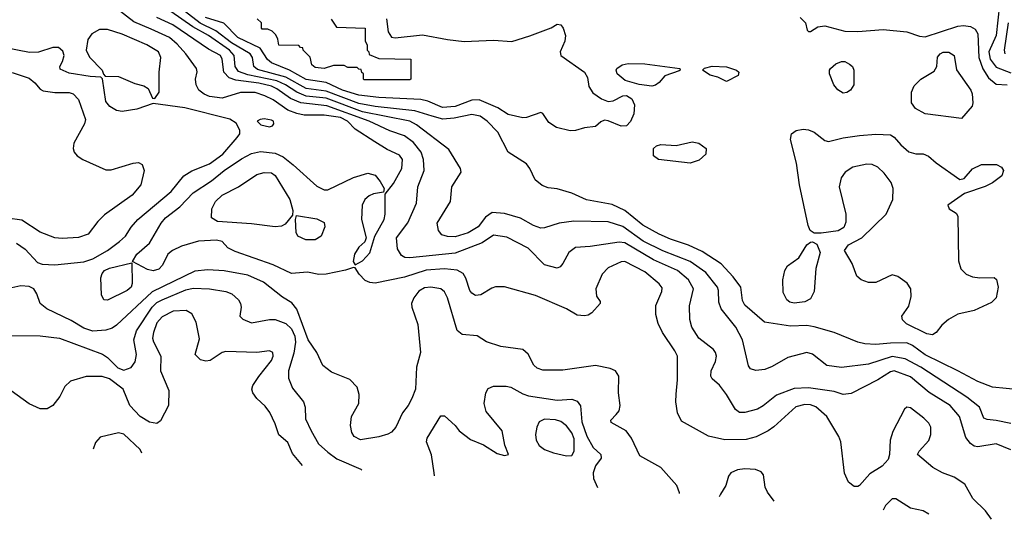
# Model space of a CAD drawing. Extents: x 1173079 to 1307053, y 522583 to 678478.
# Tile 64 of 256: x 1213042 to 1218450, y 528790 to 531532. Entities that reach past the tile are written whole.
import ezdxf

# ---------------------------------------------------------------- set-up
doc = ezdxf.new("R2010")
doc.units = 0

msp = doc.modelspace()

# ---------------------------------------------------------------- linework, layer by layer
at = {"layer": '0CON20XD'}
for points in [[(1218378.8, 528790.2), (1218346.4, 528836.3), (1218277.5, 528905), (1218232.8, 528982.8), (1218175, 529022.2), (1218111.2, 529045), (1218056.7, 529075), (1217972.5, 529145), (1217982.5, 529165), (1218035, 529222.5), (1218045.6, 529255), (1218045.6, 529295), (1218035, 529318), (1218008, 529345), (1217935, 529402), (1217915, 529406), (1217902.5, 529395), (1217838.3, 529271.7), (1217822.5, 529225), (1217820, 529145), (1217811.5, 529118.5), (1217778.5, 529081.5), (1217711.1, 529038.9), (1217655, 528976.2), (1217645, 528970), (1217625, 528970), (1217595, 528993.3), (1217573, 529043), (1217551.8, 529215), (1217542.1, 529245), (1217475.4, 529355), (1217415, 529407.7), (1217385, 529418.1), (1217355, 529419.7), (1217305, 529406.8), (1217185, 529298.2), (1217152.5, 529275), (1217087.4, 529242.6), (1217031.9, 529228.1), (1216915.9, 529225.9), (1216825, 529247.3), (1216677.9, 529327.9), (1216655.4, 529375.4), (1216646.4, 529435), (1216647.2, 529477.2), (1216655.4, 529555), (1216654.4, 529685), (1216641.1, 529715), (1216572.5, 529815), (1216549.5, 529865), (1216536.7, 529915), (1216535.7, 529964.3), (1216569.1, 530040.9), (1216570.2, 530060.2), (1216555, 530082.2), (1216475, 530148.7), (1216365, 530204.6), (1216345, 530203.1), (1216275, 530171.2), (1216241.5, 530135), (1216206, 530055), (1216211.2, 530015), (1216230, 529985), (1216230, 529975), (1216185, 529923.3), (1216165, 529910), (1216145, 529906.2), (1216105, 529911.2), (1216045.4, 529945.4), (1215875, 530019.2), (1215705, 530066.2), (1215655, 530066.2), (1215635, 530059.2), (1215575, 530022.5), (1215545, 530019.1), (1215525, 530030.5), (1215513.9, 530045), (1215493.1, 530113.1), (1215478.3, 530138.3), (1215445, 530156.9), (1215375, 530164.8), (1215275, 530158), (1215155, 530119.5), (1214995, 530086.4), (1214965, 530089.5), (1214940.2, 530100.2), (1214906, 530135), (1214885, 530170), (1214875, 530172.5), (1214832.7, 530157.3), (1214725, 530135.3), (1214685, 530134.6), (1214622.6, 530147.4), (1214535, 530139.1), (1214435, 530187.1), (1214225, 530260.8), (1214185, 530280), (1214154.3, 530314.3), (1214122.5, 530322.5), (1214025, 530316.9), (1213930.9, 530289.1), (1213881.1, 530265), (1213855.6, 530245), (1213826.9, 530185), (1213806.7, 530163.3), (1213775, 530154.5), (1213745, 530161.4), (1213662.5, 530205), (1213685.8, 530245), (1213754.7, 530305.3), (1213819.2, 530415), (1213843.1, 530445), (1213921.8, 530505), (1213995, 530582), (1214095, 530648.2), (1214164.6, 530705), (1214261, 530769), (1214315, 530797.4), (1214365, 530808.1), (1214445, 530799.7), (1214489.8, 530779.8), (1214545, 530736.2), (1214675, 530618.2), (1214715, 530597.5), (1214735, 530598.5), (1214875, 530665.6), (1214955, 530690), (1214995, 530678), (1215022.5, 530645), (1215043.3, 530605), (1215040, 530585), (1214986.1, 530576.1), (1214961.2, 530565), (1214938.6, 530545), (1214923.1, 530515), (1214920, 530435), (1214945.9, 530334.1), (1214937.5, 530312.5), (1214905, 530283.8), (1214880.8, 530245), (1214873.8, 530205), (1214885, 530187.5), (1214925, 530208.8), (1214965, 530253.3), (1214992.9, 530345), (1215043.5, 530435), (1215049.5, 530465), (1215050, 530575), (1215095, 530632.9), (1215140.5, 530715), (1215144.4, 530765), (1215128.5, 530788.5), (1215060.5, 530820.5), (1214992, 530862), (1214885, 530931.4), (1214843.3, 530975), (1214805, 530994.6), (1214715, 531007.7), (1214605, 531009.1), (1214565, 531017.9), (1214515, 531036), (1214435, 531091.6), (1214389.5, 531115), (1214335, 531133), (1214255, 531131.9), (1214155, 531102.4), (1214085, 531110.8), (1214055, 531122.6), (1214026.9, 531145), (1214011.1, 531175), (1214007.9, 531205), (1214016.8, 531246.8), (1214013.1, 531265), (1213954, 531345), (1213908, 531398), (1213865, 531434.2), (1213765, 531479.6), (1213670.1, 531520.1), (1213515, 531640.8)], [(1218485, 529315.5), (1218405, 529333.3), (1218355, 529337.5), (1218336.7, 529345), (1218314.2, 529405), (1218245, 529460.3), (1217991.3, 529625), (1217905, 529671.7), (1217835, 529684.4), (1217705, 529642.1), (1217555, 529622.5), (1217475, 529634.5), (1217396, 529696), (1217365, 529705.5), (1217261.7, 529678.3), (1217175, 529628.9), (1217135, 529613.1), (1217085, 529607.5), (1217055.9, 529615.9), (1217045, 529632.5), (1217011.8, 529775), (1216976.2, 529845), (1216894.6, 529945), (1216882, 529982), (1216880.3, 530045), (1216874.1, 530065), (1216810, 530145), (1216725, 530204.8), (1216575, 530264.1), (1216467, 530317), (1216355, 530397), (1216275, 530422.5), (1216085, 530426.5), (1216005, 530415.3), (1215925, 530389.4), (1215905, 530388.4), (1215865, 530402), (1215792.4, 530442.4), (1215705, 530469.3), (1215636.9, 530473.1), (1215601, 530449), (1215560, 530395), (1215505, 530362), (1215435, 530340.3), (1215391.6, 530341.6), (1215361.4, 530351.4), (1215342.5, 530375), (1215335.7, 530415), (1215408.1, 530535), (1215415.7, 530615), (1215466.7, 530695), (1215463.3, 530715), (1215399.5, 530819.5), (1215222.3, 530955), (1215185, 530974.8), (1214925, 531027), (1214725, 531101.8), (1214615, 531113.1), (1214564.5, 531134.5), (1214501.9, 531175), (1214455, 531196.9), (1214295, 531229.3), (1214245, 531247.5), (1214225.9, 531275), (1214221, 531335), (1214195.2, 531365), (1214080, 531445), (1213993.1, 531493.1), (1213770.8, 531650.8)], [(1218535, 529500.4), (1218385, 529516.2), (1218305, 529546.2), (1218194.8, 529604.8), (1218015, 529693.1), (1217945, 529744.7), (1217915, 529757.8), (1217825, 529757.5), (1217745, 529749), (1217683.2, 529753.2), (1217645, 529762.3), (1217515.2, 529815.2), (1217405, 529847.1), (1217365, 529852.9), (1217275, 529850.9), (1217132.9, 529872.9), (1217025, 529965.7), (1217011.9, 529991.9), (1217003.8, 530065), (1216961.5, 530121.5), (1216895, 530193.1), (1216790.7, 530260.7), (1216715, 530293.8), (1216616.9, 530326.9), (1216554.5, 530355), (1216465, 530405.3), (1216365.5, 530485.5), (1216297.1, 530517.1), (1216155, 530543.9), (1216075, 530579.5), (1215995, 530604.4), (1215945, 530608.6), (1215912.2, 530622.2), (1215874, 530654), (1215844.7, 530714.7), (1215825, 530740.6), (1215725, 530805.7), (1215667.8, 530915), (1215610, 530975), (1215571.9, 531001.8), (1215525, 531011.7), (1215428, 530992), (1215366.2, 530986.2), (1215307.3, 531002.7), (1215212, 531032), (1214995, 531055.4), (1214905, 531072.1), (1214725, 531139.8), (1214615, 531154.4), (1214505, 531217), (1214349.1, 531259.1), (1214327.8, 531275), (1214321.1, 531325), (1214307.6, 531345), (1214206.2, 531405), (1214120.3, 531470.3), (1214033.7, 531513.7), (1213865.6, 531645)], [(1218424.1, 531614.1), (1218405.5, 531445), (1218365.8, 531355), (1218372.4, 531315), (1218405, 531271.2), (1218485, 531241.2)], [(1218485, 529172.1), (1218405, 529204.5), (1218305, 529188.2), (1218285, 529191.8), (1218265, 529205.5), (1218239.6, 529239.6), (1218204.7, 529355), (1218153.1, 529415), (1218036.5, 529486.5), (1217935, 529572.9), (1217845, 529604.7), (1217825, 529599.7), (1217755, 529554.7), (1217609.7, 529480.3), (1217565, 529475.6), (1217515, 529491.1), (1217375, 529511.8), (1217295, 529507.9), (1217198.8, 529471.2), (1217125, 529412.3), (1217095, 529395.4), (1217025, 529376.4), (1216996.3, 529376.3), (1216973.3, 529393.3), (1216925, 529474.3), (1216885, 529526.7), (1216845, 529561.2), (1216837.5, 529575), (1216839.4, 529605), (1216863.5, 529656.5), (1216869.5, 529685), (1216864.5, 529705), (1216852, 529722), (1216772.2, 529785), (1216734.6, 529845), (1216723.6, 529886.4), (1216721.1, 529961.1), (1216742.5, 530055), (1216715, 530103.6), (1216655.4, 530155.4), (1216523.9, 530213.9), (1216365, 530307.4), (1216335, 530311.4), (1216175, 530286.9), (1216095, 530282.5), (1216058.8, 530255), (1216025, 530193.3), (1216010, 530175), (1215995, 530168.8), (1215925, 530186), (1215835, 530277.9), (1215718, 530338), (1215645, 530348.7), (1215582, 530308), (1215435, 530251.5), (1215185, 530224.7), (1215157.4, 530227.4), (1215138.8, 530238.8), (1215118.2, 530275), (1215111.3, 530335), (1215173.6, 530416.4), (1215221.3, 530525), (1215228.7, 530615), (1215264, 530705), (1215260.8, 530765), (1215247.9, 530805), (1215205, 530858.4), (1215155, 530895.2), (1215075, 530921.6), (1214961.2, 530975), (1214728.7, 531058.7), (1214585.9, 531075.9), (1214530, 531100), (1214455, 531152.6), (1214425, 531166.7), (1214355, 531184.5), (1214230.4, 531200.4), (1214192.3, 531212.3), (1214163.3, 531245), (1214154, 531315), (1214144.5, 531335), (1214079.9, 531369.9), (1213883.5, 531503.5), (1213794.9, 531544.9)], [(1216065, 530922.5), (1215990.9, 530940.9), (1215948.8, 530968.8), (1215915, 531017.5), (1215905, 531022.5), (1215825, 530995.8), (1215805, 530994.4), (1215725, 531012.5), (1215669.1, 531049.2), (1215565, 531092.1), (1215525, 531090.5), (1215435, 531056), (1215365, 531050.3), (1215284.8, 531084.9), (1215245, 531094.4), (1215015, 531104.9), (1214905, 531118), (1214815, 531146.2), (1214725, 531186.6), (1214615.2, 531204.8), (1214524.9, 531254.9), (1214424.7, 531294.7), (1214404.1, 531314.1), (1214362.7, 531375), (1214240.7, 531435), (1214164, 531514), (1214062.6, 531545)], [(1215185, 531202.5), (1214935, 531202.5), (1214930, 531205), (1214930, 531235), (1214921.7, 531241.7), (1214918.3, 531258.3), (1214905, 531260), (1214895, 531270), (1214845, 531270), (1214825, 531280), (1214765, 531280), (1214715.3, 531264.7), (1214665, 531270), (1214646.2, 531285), (1214637, 531327), (1214600, 531365), (1214598.3, 531378.3), (1214585, 531380), (1214575, 531390), (1214465, 531392.5), (1214460, 531425), (1214448.3, 531448.3), (1214428.3, 531468.3), (1214405, 531480), (1214375, 531480), (1214370, 531485), (1214370, 531515), (1214347.5, 531537.5)], [(1214753.3, 531535), (1214781.7, 531491.7), (1214940, 531485), (1214940, 531415), (1214950, 531395), (1214950, 531365), (1214960, 531355), (1214961.7, 531341.7), (1215015, 531320), (1215190, 531315), (1215190, 531205), (1215185, 531202.5)], [(1215057.5, 531537.5), (1215066.8, 531465), (1215085, 531436.2), (1215105, 531432.9), (1215255, 531448.4), (1215392.6, 531422.6), (1215483.2, 531413.2), (1215645, 531419.7), (1215745, 531412.5), (1215845, 531443.5), (1215961.7, 531488.3), (1215995, 531508), (1216014.1, 531504.1), (1216028, 531485), (1216040, 531445), (1216036, 531415), (1216010, 531355), (1216014.2, 531335), (1216145, 531243.3), (1216160, 531215), (1216168, 531165), (1216190, 531130), (1216237.3, 531097.3), (1216275, 531083.8), (1216302.3, 531087.7), (1216355, 531114), (1216375, 531116.2), (1216405, 531097.5), (1216418.8, 531065), (1216416, 531015), (1216397, 530973), (1216375, 530948.8), (1216345, 530948), (1216275, 530977.5), (1216255, 530980), (1216235, 530972.5), (1216205, 530946.7), (1216145, 530938), (1216095, 530923.8), (1216065, 530922.5)], [(1217328.1, 531545), (1217357.5, 531515), (1217367.5, 531475), (1217375, 531467.5), (1217385, 531467.5), (1217426.7, 531493.3), (1217465, 531498.5), (1217575, 531470), (1217645, 531468), (1217785, 531477.7), (1217914.6, 531465.4), (1217985, 531442.2), (1218015, 531438.4), (1218195, 531497.2), (1218225, 531500.8), (1218265, 531494.5), (1218289.4, 531479.4), (1218303.8, 531455), (1218310.2, 531325), (1218332.4, 531262.4), (1218362.4, 531212.4), (1218405, 531178.6), (1218465, 531175.2)], [(1218471.3, 531515), (1218448.8, 531365), (1218452.4, 531345)], [(1213785, 531100), (1213808, 531135), (1213807.8, 531245), (1213816.9, 531325), (1213804.5, 531355), (1213740, 531395), (1213605, 531453.2), (1213525, 531479.2), (1213481.4, 531478.6), (1213438, 531455), (1213416.8, 531423.2), (1213407.5, 531365), (1213426.3, 531326.3), (1213496.2, 531255), (1213502.5, 531232.5), (1213512.5, 531222.5), (1213585, 531220), (1213675, 531181.2), (1213725, 531170), (1213747.5, 531155), (1213771.7, 531101.7), (1213785, 531100)], [(1213025, 530306.1), (1213072.9, 530272.9), (1213140.4, 530200.4), (1213165, 530190.5), (1213235, 530186), (1213395, 530203.6), (1213445, 530220), (1213525, 530265.8), (1213591.1, 530315), (1213623.8, 530345), (1213655, 530392.9), (1213691.2, 530435), (1213875, 530590), (1213944, 530676), (1213987.5, 530702.5), (1214085, 530741.5), (1214157.2, 530795), (1214237.5, 530885), (1214251.4, 530905), (1214252, 530925), (1214230.8, 530965), (1214196.8, 530986.8), (1213948.6, 531048.6), (1213775, 531072.5), (1213685, 531041.2), (1213605, 531028.8), (1213575, 531034), (1213536.7, 531055), (1213515, 531082.5), (1213497.5, 531207.5), (1213487.5, 531217.5), (1213429.8, 531220.2), (1213315, 531239.4), (1213265, 531260.8), (1213262.5, 531275), (1213277.8, 531302.2), (1213286.5, 531335), (1213278.9, 531358.9), (1213255, 531379.5), (1213225, 531379.2), (1213145.3, 531354.7), (1213097, 531353), (1212965, 531376.9)], [(1218215, 530990.8), (1218015, 531015.6), (1217962, 531045), (1217940, 531075), (1217940.8, 531135), (1217955, 531168.8), (1217990.8, 531205), (1218065, 531249.2), (1218079.4, 531275), (1218082.8, 531327.2), (1218097.1, 531345), (1218115, 531354.5), (1218145, 531354.4), (1218174, 531335), (1218187, 531257), (1218266, 531145), (1218274, 531125), (1218277.5, 531075), (1218273, 531057), (1218215, 530990.8)], [(1216515, 531167.5), (1216445, 531176.2), (1216368.3, 531198.3), (1216324.2, 531235), (1216317.5, 531255), (1216321.4, 531265), (1216351.2, 531285), (1216385, 531292.1), (1216475, 531290), (1216667.5, 531265), (1216670, 531255), (1216665, 531252), (1216585.5, 531224.5), (1216555, 531186.7), (1216535, 531172.5), (1216515, 531167.5)], [(1217565, 531128.5), (1217535, 531146.9), (1217514.5, 531175), (1217489.2, 531235), (1217489.2, 531255), (1217495.8, 531265), (1217525, 531289.4), (1217555, 531303.3), (1217575, 531301.9), (1217598.9, 531288.9), (1217615.8, 531275), (1217624.4, 531254.4), (1217622.9, 531175), (1217605, 531146), (1217585, 531132.2), (1217565, 531128.5)], [(1213001.9, 531241.9), (1213095, 531211.1), (1213126.1, 531186.1), (1213155, 531150), (1213171.1, 531141.1), (1213235, 531132.1), (1213315, 531132.2), (1213335.6, 531125), (1213365, 531093.5), (1213404.1, 530985), (1213399, 530961), (1213338.9, 530855), (1213335.6, 530825), (1213341.4, 530805), (1213357.5, 530785), (1213388.6, 530765), (1213515, 530708), (1213545, 530708.9), (1213665, 530745.6), (1213695, 530749.2), (1213715, 530736.7), (1213725.6, 530705), (1213707.5, 530625), (1213660.5, 530569.5), (1213508.5, 530461.5), (1213471.4, 530425), (1213418.8, 530355), (1213365, 530336.9), (1213275, 530331.1), (1213235, 530334.5), (1213155, 530365.4), (1213055, 530432.1), (1212975, 530443.8)], [(1216925, 531193.3), (1216877.3, 531217.3), (1216835, 531227.5), (1216793.3, 531255), (1216803.2, 531266.8), (1216845, 531277.5), (1216925, 531273.1), (1216980, 531255), (1216992.5, 531245), (1216987.5, 531225), (1216925, 531193.3)], [(1214415, 530943.8), (1214430.5, 530949.5), (1214438.6, 530961.4), (1214435.8, 530975), (1214425, 530981.4), (1214385, 530988.9), (1214362.5, 530985), (1214347.5, 530975), (1214367.5, 530955), (1214415, 530943.8)], [(1218055, 529802.9), (1218025, 529807.5), (1217913.2, 529863.2), (1217891.4, 529885), (1217887.1, 529905), (1217925, 529960), (1217937.7, 530012.3), (1217936.8, 530055), (1217916.1, 530086.1), (1217865, 530122.9), (1217835, 530131.8), (1217745, 530089.4), (1217705, 530090.6), (1217664.6, 530104.6), (1217640.6, 530125), (1217613.9, 530193.9), (1217572.5, 530265), (1217594.2, 530295.8), (1217666.7, 530335), (1217802, 530465), (1217838, 530545), (1217839.4, 530605), (1217827.8, 530637.8), (1217790.2, 530690.2), (1217755, 530722), (1217725, 530737.1), (1217695, 530738.9), (1217618, 530722), (1217575.5, 530694.5), (1217554.4, 530665), (1217543.5, 530615), (1217579.2, 530465), (1217579.5, 530420.5), (1217568.8, 530391.2), (1217537.5, 530372.5), (1217445, 530360), (1217405, 530360), (1217384.4, 530374.4), (1217372.4, 530402.4), (1217324.6, 530625), (1217308.2, 530745), (1217276.1, 530873.9), (1217281.2, 530905), (1217306.8, 530923.2), (1217345, 530930.9), (1217375, 530928.2), (1217405, 530914.5), (1217465, 530869.4), (1217485, 530863.1), (1217564.2, 530884.2), (1217655, 530897.1), (1217745, 530903.8), (1217825, 530900), (1217845, 530888), (1217881.4, 530845), (1217925, 530807.1), (1217964.2, 530795.8), (1218005, 530795.8), (1218033.4, 530783.4), (1218075, 530746.9), (1218205, 530654.2), (1218230.3, 530659.7), (1218275, 530714.3), (1218325, 530737.8), (1218406.8, 530736.8), (1218435, 530722), (1218445.7, 530705), (1218435.5, 530674.5), (1218385, 530637.5), (1218345, 530615.8), (1218232.1, 530577.9), (1218140, 530515), (1218146.7, 530495), (1218185, 530470), (1218194.2, 530454.2), (1218199.1, 530209.1), (1218210.6, 530165), (1218241.4, 530135), (1218275, 530120.3), (1218315.3, 530114.7), (1218395, 530117.5), (1218406.4, 530106.4), (1218415.4, 530065), (1218404.5, 530005.5), (1218379.4, 529980.6), (1218285, 529935.5), (1218195, 529916.1), (1218143.2, 529886.8), (1218107.1, 529855), (1218075.5, 529814.5), (1218055, 529802.9)], [(1216725, 530744.4), (1216550, 530765), (1216524, 530785), (1216524, 530825), (1216540.3, 530839.7), (1216563, 530847), (1216647.6, 530842.4), (1216735, 530862.5), (1216772.5, 530855), (1216813.3, 530825), (1216811.2, 530795), (1216775, 530760.8), (1216725, 530744.4)], [(1214445, 530394.7), (1214315, 530411.7), (1214128.8, 530425), (1214096, 530445), (1214097.3, 530495), (1214118.2, 530535), (1214155, 530569.7), (1214244.3, 530615), (1214345, 530682.5), (1214385, 530693.5), (1214425, 530692.5), (1214445, 530677.1), (1214526.7, 530545), (1214543.3, 530485), (1214540, 530460), (1214500.6, 530409.4), (1214480.2, 530399.8), (1214445, 530394.7)], [(1214665, 530324.4), (1214614.5, 530324.5), (1214570, 530345), (1214560, 530365), (1214557.5, 530435), (1214562.5, 530457.5), (1214675, 530440), (1214715, 530420), (1214718.6, 530395), (1214698.8, 530345), (1214665, 530324.4)], [(1217295, 529976.2), (1217272.4, 529982.4), (1217255.6, 529995), (1217235.4, 530035.4), (1217234, 530105), (1217244, 530155), (1217258.4, 530181.6), (1217322.2, 530225), (1217365, 530296), (1217385, 530312), (1217396.4, 530313.6), (1217420.3, 530300.3), (1217438.6, 530255), (1217414, 530166), (1217405, 530041.2), (1217385, 530000.8), (1217355, 529982.9), (1217295, 529976.2)], [(1216665.6, 528931.1), (1216665.5, 528935.5), (1216651.4, 528975), (1216564.5, 529074.5), (1216448.3, 529138.3), (1216402.2, 529235), (1216372.5, 529275), (1216291.2, 529321.2), (1216288.8, 529335), (1216317.5, 529365), (1216334.6, 529385.4), (1216340.9, 529415), (1216331.1, 529485), (1216332.2, 529575), (1216314.6, 529604.6), (1216285, 529618.2), (1216205, 529633.6), (1216025, 529609.5), (1215915, 529608.1), (1215885, 529620), (1215866.5, 529636.5), (1215835, 529696), (1215805, 529721.4), (1215685, 529738.9), (1215606.7, 529765), (1215555, 529798), (1215472.5, 529805), (1215445, 529826.7), (1215392.8, 530005), (1215375, 530039.4), (1215355, 530055.4), (1215300, 530065), (1215265, 530060.7), (1215235, 530041.8), (1215206.2, 530005), (1215194.7, 529975.3), (1215196.8, 529955), (1215229.8, 529859.8), (1215242.9, 529705), (1215222.2, 529625), (1215215.5, 529505), (1215196, 529454), (1215175.3, 529414.7), (1215144.4, 529375), (1215107.9, 529295), (1215085, 529267.8), (1215065, 529256.5), (1215015, 529243.5), (1214915, 529226.7), (1214879.2, 529245), (1214866.6, 529266.6), (1214860, 529305), (1214865.6, 529355), (1214904.4, 529425.6), (1214906.9, 529475), (1214895.7, 529515), (1214855, 529556.9), (1214755, 529598.1), (1214707.5, 529635), (1214674.5, 529705), (1214627.3, 529775), (1214563.8, 529943.8), (1214537.4, 529977.4), (1214485, 530010), (1214382.2, 530092.2), (1214295, 530130.5), (1214165, 530154.2), (1214075, 530159.1), (1214005, 530152.9), (1213770.9, 530039.1), (1213575, 529855.6), (1213550.8, 529839.2), (1213515, 529827.7), (1213445, 529822.5), (1213395, 529838.4), (1213325, 529882), (1213192, 529945), (1213154.2, 529975), (1213137.3, 530027.3), (1213120, 530055), (1213095, 530067.5), (1213048.3, 530071.7), (1212999.1, 530060.9)], [(1213525, 529992.9), (1213503.8, 529995), (1213492.5, 530022.5), (1213488.9, 530115), (1213495, 530139.4), (1213508.5, 530155), (1213535, 530169.3), (1213658.3, 530198.3), (1213660.5, 530085), (1213655.5, 530065), (1213632.9, 530045), (1213525, 529992.9)], [(1212975, 529798.4), (1213155, 529797.1), (1213261.2, 529785), (1213497.3, 529697.3), (1213525, 529678.7), (1213580.8, 529620.8), (1213615, 529608.4), (1213655, 529623.8), (1213677.1, 529655), (1213683.3, 529695), (1213669.5, 529775), (1213684.8, 529825), (1213769.4, 529955), (1213795, 529979.6), (1213825, 529995.5), (1213955, 530049.8), (1213995, 530059.5), (1214084.7, 530054.7), (1214175, 530040.6), (1214207.2, 530027.2), (1214244, 529995), (1214256, 529975), (1214259.2, 529955), (1214251.2, 529905), (1214267.7, 529887.7), (1214315, 529868.6), (1214415, 529887.1), (1214445, 529886.2), (1214505, 529864.1), (1214535, 529835.9), (1214553.9, 529795), (1214557.7, 529762.3), (1214548.6, 529701.4), (1214519.4, 529605), (1214519.6, 529565), (1214540.3, 529510.3), (1214601.8, 529435), (1214610, 529405), (1214612.4, 529342.4), (1214642.7, 529275), (1214683.8, 529205), (1214735, 529158.5), (1214785, 529122.9), (1214916.2, 529065), (1214921.7, 529060)], [(1214595.9, 529085.3), (1214541.2, 529151.2), (1214515, 529211.2), (1214465, 529253.3), (1214445.6, 529314.4), (1214416.7, 529376.7), (1214390.6, 529410.6), (1214345, 529452.5), (1214322.2, 529485), (1214316.7, 529505), (1214323.1, 529525), (1214355.4, 529574.6), (1214425, 529661.2), (1214435.4, 529685), (1214432.5, 529705), (1214415, 529715.6), (1214345, 529705.5), (1214175, 529711.1), (1214155, 529705.6), (1214087.8, 529662.2), (1214065, 529658.8), (1214035, 529665.4), (1214005.5, 529695), (1214029.8, 529780.2), (1214012, 529872), (1213987.7, 529917.7), (1213956.7, 529936.7), (1213885, 529932.5), (1213825, 529900.9), (1213795, 529869.1), (1213777.2, 529815), (1213772.5, 529785), (1213776.8, 529765), (1213817.1, 529685), (1213816.4, 529605), (1213862.2, 529497.8), (1213859.2, 529415), (1213815, 529330.8), (1213795, 529315.5), (1213755, 529323.6), (1213705, 529354.5), (1213646.5, 529415), (1213610.8, 529505), (1213535, 529560.7), (1213495, 529574.3), (1213406.9, 529573.1), (1213321.7, 529548.3), (1213290.5, 529519.5), (1213263.5, 529465), (1213225, 529414), (1213192.7, 529397.3), (1213154.1, 529395.9), (1213095, 529423.1), (1212996, 529495)], [(1215320, 529029), (1215319.4, 529045), (1215304.4, 529144.4), (1215277.1, 529215), (1215280, 529235), (1215355, 529358), (1215375, 529357.5), (1215434, 529305), (1215456.2, 529275), (1215517.6, 529227.6), (1215588.9, 529198.9), (1215665, 529152), (1215705, 529140), (1215726.2, 529145), (1215707.7, 529197.7), (1215692, 529275), (1215605, 529381.2), (1215593.5, 529425), (1215602.7, 529485), (1215615, 529507.3), (1215645, 529520.9), (1215715, 529521.2), (1215739.2, 529515), (1215805, 529477.9), (1215837, 529467), (1215995, 529444.7), (1216075, 529449.7), (1216105, 529437.9), (1216122.7, 529412.7), (1216129.3, 529325), (1216157.2, 529247.1), (1216192, 529185), (1216234.4, 529145), (1216235.6, 529125), (1216205, 529084), (1216191.1, 529045), (1216194.6, 529014.6), (1216215.7, 528965.2)], [(1216045, 529139.4), (1216075, 529140.8), (1216087.9, 529165), (1216087.9, 529232.1), (1216075, 529265.6), (1216045, 529303.3), (1216015, 529327.1), (1215985, 529336.7), (1215925, 529340.4), (1215895.6, 529325), (1215882, 529295), (1215876, 529255), (1215878.4, 529225), (1215895, 529194.5), (1215925, 529172.9), (1215975, 529155.6), (1216045, 529139.4)], [(1213714, 529153.9), (1213705, 529173.1), (1213615, 529257.3), (1213585, 529265.5), (1213485, 529240.8), (1213458.5, 529211.5), (1213445.9, 529174.7)], [(1217185.7, 528889.2), (1217148.7, 528938.7), (1217137, 528967), (1217127.5, 529035), (1217115, 529051.2), (1217083.2, 529063.2), (1217025, 529066.4), (1216985, 529061.9), (1216947.5, 529045), (1216935, 529027.5), (1216921.4, 528975), (1216891.4, 528928.6), (1216883.6, 528913.5)], [(1218034.6, 528819.1), (1218005, 528836), (1217935, 528852), (1217855, 528902.9), (1217835, 528902.9), (1217796.7, 528865), (1217785.5, 528840.1)]]:
    msp.add_lwpolyline(points, dxfattribs=at)

doc.saveas('drawing.dxf')
